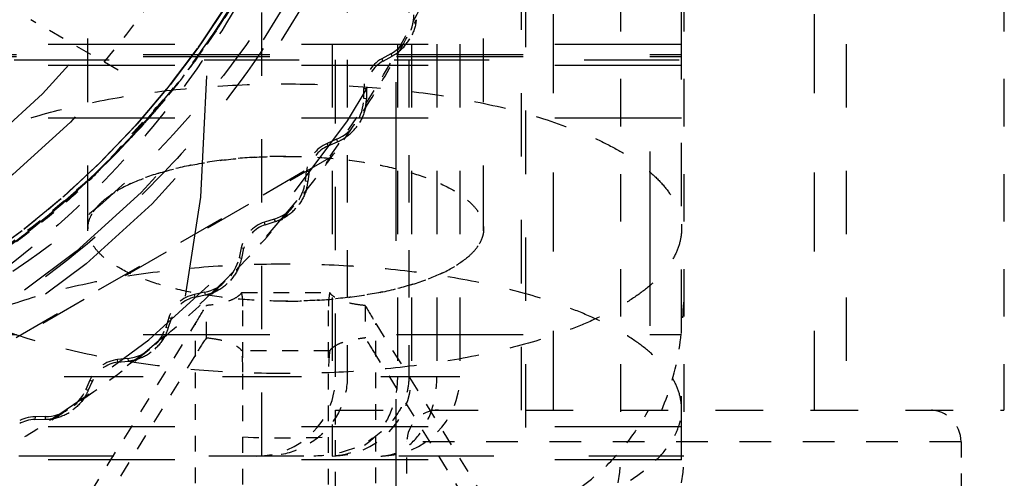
# Model space of a CAD drawing. Header units: millimetres. Extents: x 14186 to 17588, y 1400 to 3805.
# Tile 38 of 256: x 16249.16 to 16255.38, y 2687.64 to 2690.53. Entities that reach past the tile are written whole.
import ezdxf

# ---------------------------------------------------------------- set-up
doc = ezdxf.new("R2010")
doc.units = ezdxf.units.MM
doc.linetypes.add('HIDDEN', pattern=[0.2, 0.1, -0.1])
doc.layers.add('DEFAULT_2', color=8, linetype='HIDDEN')
doc.layers.add('NONE_166', color=7, linetype='Continuous')
doc.layers.add('dim', color=82, linetype='Continuous', lineweight=9)
doc.styles.get("Standard").update_dxf_attribs({"font": 'arial.ttf'})
doc.dimstyles.new('ISO-25', dxfattribs={"dimtxt": 2.5, "dimasz": 2.5, "dimexe": 1.25, "dimexo": 0.625, "dimtad": 1, "dimtxsty": 'Standard', "dimcen": 2.5, "dimadec": 0, "dimazin": 0, "dimtfac": 1, "dimtmove": 0, "dimatfit": 3, "dimfxl": 1, "dimarcsym": 0})

# ---------------------------------------------------------------- blocks, each defined once
blk = doc.blocks.new('*D28')
at = {"layer": 'Defpoints', "color": 0, "transparency": 16777216}
for p in [(17217.9946, 2998.669), (16133.6809, 2441.6908)]:
    blk.add_point(p, dxfattribs=at)
at = {"layer": 'dim', "color": 0, "linetype": 'Continuous', "lineweight": -2, "transparency": 16777216}
for p, q in [((17380.1399, 3081.958), (17239.3428, 3009.635)), ((16133.6809, 2441.6908), (17217.9946, 2998.669)), ((16112.3326, 2430.7248), (16090.9843, 2419.7589))]:
    blk.add_line(p, q, dxfattribs=at)
at = {"layer": 'dim', "color": 0, "transparency": 16777216}
for points in [[(17237.5152, 3013.193), (17241.1705, 3006.0769), (17217.9946, 2998.669)], [(16110.5049, 2434.2829), (16114.1603, 2427.1668), (16133.6809, 2441.6908)]]:
    blk.add_solid(points, dxfattribs=at)
at = {"layer": 'dim', "color": 0, "transparency": 16777216, "insert": (17310.2934, 3070.985), "char_height": 30, "attachment_point": 5, "rotation": 27.18816}
blk.add_mtext('∅1219', dxfattribs=at)

msp = doc.modelspace()

# ---------------------------------------------------------------- linework, layer by layer
for centre, radius in [((16675.8377, 2720.1799), 609.5), ((16675.8377, 2720.1799), 550), ((16400.8377, 2720.1799), 275)]:
    msp.add_circle(centre, radius)
at = {"layer": 'DEFAULT_2', "color": 8, "linetype": 'HIDDEN', "ltscale": 10}
msp.add_line((16251.5358, 2685.139), (16251.5358, 2719.3779), dxfattribs=at)
at = {"layer": 'DEFAULT_2', "color": 8, "linetype": 'HIDDEN', "ltscale": 11}
msp.add_line((16253.1397, 2684.2019), (16253.1397, 2719.3779), dxfattribs=at)
at = {"layer": 'DEFAULT_2', "color": 8, "linetype": 'HIDDEN', "ltscale": 5}
for p, q in [((16252.5277, 2697.5699), (16252.5277, 2688.0699)), ((16254.1777, 2688.0699), (16254.1777, 2697.5699)), ((16251.9377, 2688.2799), (16239.7377, 2688.2799))]:
    msp.add_line(p, q, dxfattribs=at)
at = {"layer": 'DEFAULT_2', "color": 8, "linetype": 'HIDDEN', "ltscale": 4}
for p, q in [((16249.5877, 2689.2145), (16249.5877, 2696.6605)), ((16252.0877, 2689.2145), (16252.0877, 2696.6605)), ((16253.3377, 2687.7568), (16253.3377, 2695.4971)), ((16251.1315, 2695.1799), (16251.1315, 2687.7799)), ((16251.1527, 2688.2799), (16251.1527, 2695.1799)), ((16251.5428, 2695.1799), (16251.5428, 2688.2799)), ((16251.6315, 2695.1799), (16251.6315, 2688.2799)), ((16251.7923, 2695.1799), (16251.7923, 2688.2799)), ((16251.9377, 2695.1799), (16251.9377, 2688.2799)), ((16252.3277, 2688.0699), (16252.3277, 2695.1799)), ((16254.3777, 2695.1799), (16254.3777, 2688.0699)), ((16250.6877, 2687.7799), (16250.6877, 2695.0799)), ((16252.3527, 2694.7599), (16252.3527, 2686.7799))]:
    msp.add_line(p, q, dxfattribs=at)
at = {"layer": 'DEFAULT_2', "color": 8, "linetype": 'HIDDEN', "ltscale": 3}
for p, q in [((16251.2265, 2695.0799), (16251.2265, 2688.2799)), ((16251.6156, 2695.0799), (16251.6156, 2688.2799)), ((16252.9527, 2693.7599), (16252.9527, 2687.7799)), ((16253.3527, 2693.7599), (16253.3527, 2687.7799)), ((16255.3727, 2693.7599), (16255.3727, 2688.0699)), ((16246.538, 2687.0291), (16251.1174, 2689.673)), ((16251.1228, 2689.6672), (16246.5404, 2687.0216)), ((16251.1527, 2688.0699), (16255.3727, 2688.0699))]:
    msp.add_line(p, q, dxfattribs=at)
at = {"layer": 'DEFAULT_2', "color": 8, "linetype": 'HIDDEN', "ltscale": 0.2}
for p, q in [((16250.288, 2690.361), (16250.4666, 2690.6284)), ((16250.0945, 2690.1054), (16250.2884, 2690.3615)), ((16249.8865, 2689.862), (16250.0945, 2690.1053)), ((16249.8866, 2689.8621), (16250.0949, 2690.1058)), ((16249.8866, 2689.862), (16250.0945, 2690.1054)), ((16249.6646, 2689.6312), (16249.8869, 2689.8624)), ((16249.1847, 2689.2123), (16249.4315, 2689.4155))]:
    msp.add_line(p, q, dxfattribs=at)
at = {"layer": 'DEFAULT_2', "color": 8, "linetype": 'HIDDEN', "ltscale": 0.5}
msp.add_line((16249.7791, 2690.2151), (16249.2282, 2690.5332), dxfattribs=at)
at = {"layer": 'DEFAULT_2', "color": 8, "linetype": 'HIDDEN', "ltscale": 8}
for p, q in [((16253.3377, 2690.3779), (16232.3377, 2690.3779)), ((16253.3377, 2689.9126), (16232.3377, 2689.9126)), ((16232.3377, 2688.5468), (16253.3377, 2688.5468)), ((16253.3377, 2687.9646), (16232.3377, 2687.9646)), ((16253.3377, 2687.7568), (16232.3377, 2687.7568))]:
    msp.add_line(p, q, dxfattribs=at)
at = {"layer": 'DEFAULT_2', "color": 8, "linetype": 'HIDDEN', "ltscale": 0.05}
for p, q in [((16251.5008, 2690.3189), (16251.4439, 2690.2874)), ((16251.4521, 2690.2727), (16251.509, 2690.3042)), ((16251.3485, 2690.1004), (16251.3474, 2690.0353)), ((16251.1589, 2689.7793), (16251.0991, 2689.7535)), ((16251.1058, 2689.738), (16251.1655, 2689.7638)), ((16250.9616, 2689.514), (16250.9691, 2689.5787)), ((16250.9858, 2689.5767), (16250.9783, 2689.5121)), ((16250.7656, 2689.2758), (16250.7033, 2689.2559)), ((16250.7087, 2689.2399), (16250.7707, 2689.2598)), ((16250.5571, 2689.0947), (16250.5433, 2689.0312)), ((16250.5598, 2689.0276), (16250.5736, 2689.0912)), ((16250.3249, 2688.8133), (16250.2613, 2688.7996)), ((16250.2648, 2688.7831), (16250.3284, 2688.7968)), ((16250.0998, 2688.6538), (16250.0797, 2688.5916)), ((16250.0957, 2688.5864), (16250.1157, 2688.6483)), ((16249.841, 2688.3962), (16249.7763, 2688.3888)), ((16249.7782, 2688.3721), (16249.8429, 2688.3794)), ((16249.6012, 2688.2593), (16249.5752, 2688.1996)), ((16249.5907, 2688.1929), (16249.6166, 2688.2525)), ((16249.2537, 2688.0107), (16249.3187, 2688.0117))]:
    msp.add_line(p, q, dxfattribs=at)
at = {"layer": 'DEFAULT_2', "color": 8, "linetype": 'HIDDEN', "ltscale": 0.01}
for p, q in [((16251.5008, 2690.3189), (16251.509, 2690.3042)), ((16251.4521, 2690.2727), (16251.4439, 2690.2874)), ((16251.3317, 2690.0999), (16251.3485, 2690.1004)), ((16251.3474, 2690.0353), (16251.3306, 2690.0367)), ((16251.1058, 2689.738), (16251.0991, 2689.7535)), ((16251.1588, 2689.7793), (16251.1655, 2689.7638)), ((16250.9691, 2689.5787), (16250.9858, 2689.5767)), ((16250.9783, 2689.5121), (16250.9616, 2689.514)), ((16250.7087, 2689.2399), (16250.7033, 2689.2559)), ((16250.7656, 2689.2758), (16250.7707, 2689.2598)), ((16250.5571, 2689.0947), (16250.5736, 2689.0912)), ((16250.5598, 2689.0276), (16250.5433, 2689.0312)), ((16250.2648, 2688.7831), (16250.2613, 2688.7996)), ((16250.3249, 2688.8133), (16250.3284, 2688.7968)), ((16250.0997, 2688.6538), (16250.1157, 2688.6484)), ((16250.0957, 2688.5864), (16250.0797, 2688.5916)), ((16249.7782, 2688.3721), (16249.7763, 2688.3888)), ((16249.841, 2688.3962), (16249.8429, 2688.3794)), ((16249.6012, 2688.2593), (16249.6166, 2688.2525)), ((16249.5907, 2688.1929), (16249.5752, 2688.1996)), ((16249.2545, 2688.0275), (16249.2537, 2688.0107)), ((16249.3178, 2688.0285), (16249.3187, 2688.0117))]:
    msp.add_line(p, q, dxfattribs=at)
at = {"layer": 'DEFAULT_2', "color": 8, "linetype": 'HIDDEN', "ltscale": 6}
for p, q in [((16238.3227, 2690.2799), (16253.3527, 2690.2799)), ((16253.3527, 2687.7799), (16238.3227, 2687.7799))]:
    msp.add_line(p, q, dxfattribs=at)
at = {"layer": 'DEFAULT_2', "color": 8, "linetype": 'HIDDEN', "ltscale": 0.04}
for p, q in [((16251.3306, 2690.0367), (16251.3317, 2690.0999)), ((16249.3177, 2688.0285), (16249.2545, 2688.0276))]:
    msp.add_line(p, q, dxfattribs=at)
at = {"layer": 'DEFAULT_2', "color": 8, "linetype": 'HIDDEN', "ltscale": 0.006}
msp.add_line((16251.1174, 2689.673), (16251.1228, 2689.6672), dxfattribs=at)
at = {"layer": 'DEFAULT_2', "color": 8, "linetype": 'HIDDEN', "ltscale": 0.4}
for p, q in [((16250.5597, 2688.8114), (16251.1157, 2688.8114)), ((16251.1157, 2688.4448), (16250.5597, 2688.4448))]:
    msp.add_line(p, q, dxfattribs=at)
at = {"layer": 'DEFAULT_2', "color": 8, "linetype": 'HIDDEN', "ltscale": 0.1}
for p, q in [((16250.3364, 2688.5265), (16250.3364, 2688.7298)), ((16251.339, 2688.7298), (16251.339, 2688.5265))]:
    msp.add_line(p, q, dxfattribs=at)
at = {"layer": 'DEFAULT_2', "color": 8, "linetype": 'HIDDEN'}
for p, q in [((16250.5677, 2686.9993), (16250.5677, 2688.7258)), ((16251.1077, 2686.9993), (16251.1077, 2688.7258)), ((16250.2677, 2687.2078), (16250.2677, 2688.6161)), ((16251.4077, 2687.2078), (16251.4077, 2688.6161))]:
    msp.add_line(p, q, dxfattribs=at)
at = {"layer": 'DEFAULT_2', "color": 8, "linetype": 'HIDDEN', "ltscale": 0.9}
for p, q in [((16249.6056, 2687.5486), (16250.2677, 2688.6161)), ((16251.4077, 2688.6161), (16252.0699, 2687.5486)), ((16250.2677, 2688.4186), (16249.6056, 2687.3511)), ((16252.0699, 2687.3511), (16251.4077, 2688.4186)), ((16251.1527, 2686.7799), (16251.1527, 2688.0699))]:
    msp.add_line(p, q, dxfattribs=at)
at = {"layer": 'DEFAULT_2', "color": 8, "linetype": 'HIDDEN', "ltscale": 0.3}
for p, q in [((16251.6027, 2687.4699), (16251.6027, 2687.8699)), ((16255.1027, 2687.8699), (16255.1027, 2687.4699))]:
    msp.add_line(p, q, dxfattribs=at)
at = {"layer": 'DEFAULT_2', "color": 8, "linetype": 'HIDDEN', "ltscale": 2}
msp.add_line((16255.1027, 2687.8699), (16251.6027, 2687.8699), dxfattribs=at)
at = {"layer": 'DEFAULT_2', "color": 8, "linetype": 'HIDDEN', "ltscale": 3}
for points in [[(16251.2426, 2694.3268), (16251.28, 2694.0091), (16251.2987, 2693.6895), (16251.2985, 2693.369), (16251.2795, 2693.0485), (16251.2418, 2692.7294), (16251.1855, 2692.4128), (16251.1106, 2692.0998), (16251.0172, 2691.7917), (16250.9056, 2691.4897), (16250.7766, 2691.1948), (16250.6305, 2690.908), (16250.4679, 2690.6305), (16250.2896, 2690.3632), (16250.096, 2690.1072), (16249.8879, 2689.8634), (16249.6661, 2689.6326), (16249.4315, 2689.4155)], [(16248.6633, 2688.8541), (16248.9309, 2689.0269), (16249.1886, 2689.2153), (16249.4354, 2689.4188), (16249.6703, 2689.6367), (16249.8923, 2689.8683), (16250.1005, 2690.1128), (16250.2941, 2690.3696), (16250.4724, 2690.6376), (16250.6348, 2690.9159), (16250.7807, 2691.2035), (16250.9094, 2691.4992), (16251.0206, 2691.8021), (16251.1136, 2692.1111), (16251.188, 2692.425), (16251.2438, 2692.7428), (16251.2808, 2693.0632), (16251.2989, 2693.385), (16251.2981, 2693.7071), (16251.2968, 2693.7434)]]:
    msp.add_lwpolyline(points, dxfattribs=at)
at = {"layer": 'DEFAULT_2', "color": 8, "linetype": 'HIDDEN'}
msp.add_lwpolyline([(16249.8862, 2689.8616), (16250.0942, 2690.1049), (16250.2877, 2690.3605), (16250.4659, 2690.6273), (16250.6284, 2690.9044), (16250.7752, 2691.1921)], dxfattribs=at)
at = {"layer": 'DEFAULT_2', "color": 8, "linetype": 'HIDDEN', "ltscale": 0.5}
for points in [[(16249.1843, 2689.212), (16249.4303, 2689.4144), (16249.6653, 2689.6319)], [(16248.661, 2688.8527), (16248.9276, 2689.0246), (16249.1853, 2689.2128)]]:
    msp.add_lwpolyline(points, dxfattribs=at)
at = {"layer": 'DEFAULT_2', "color": 8, "linetype": 'HIDDEN', "ltscale": 11}
for radius in [5.8792, 5.7793]:
    msp.add_circle((16245.8377, 2693.5299), radius, dxfattribs=at)
at = {"layer": 'DEFAULT_2', "color": 8, "linetype": 'HIDDEN', "ltscale": 10}
msp.add_circle((16245.8377, 2693.5299), 5.15, dxfattribs=at)
at = {"layer": 'DEFAULT_2', "color": 8, "linetype": 'HIDDEN', "ltscale": 9}
for radius in [4.9, 4.525]:
    msp.add_circle((16245.8377, 2693.5299), radius, dxfattribs=at)
at = {"layer": 'DEFAULT_2', "color": 8, "linetype": 'HIDDEN', "ltscale": 8}
msp.add_circle((16245.8377, 2693.5299), 4.221, dxfattribs=at)
at = {"layer": 'DEFAULT_2', "color": 8, "linetype": 'HIDDEN', "ltscale": 14}
msp.add_circle((16242.8377, 2690.1799), 7.5, dxfattribs=at)
at = {"layer": 'DEFAULT_2', "color": 8, "linetype": 'HIDDEN', "ltscale": 8}
msp.add_arc((16245.8377, 2693.5299), 6.5, 180, 360, dxfattribs=at)
at = {"layer": 'DEFAULT_2', "color": 8, "linetype": 'HIDDEN'}
for centre, radius, start, end in [((16245.8377, 2693.5299), 5.05, 319.73403, 340.26597), ((16245.8377, 2693.5299), 6.5384, 323.85132, 336.14871), ((16251.9527, 2687.7799), 1, 270, 359.99998), ((16252.3527, 2687.7799), 1, 270, 0)]:
    msp.add_arc(centre, radius, start, end, dxfattribs=at)
at = {"layer": 'DEFAULT_2', "color": 8, "linetype": 'HIDDEN', "ltscale": 0.2}
for centre, radius, start, end in [((16251.3629, 2690.5679), 0.2847, 298.99213, 4.61713), ((16245.8376, 2693.5299), 6.5501, 330.82743, 332.78182), ((16251.5495, 2690.0968), 0.2178, 118.99214, 179.21846), ((16251.0459, 2690.0406), 0.2847, 293.37236, 359.23073), ((16245.8376, 2693.5299), 6.5501, 325.20243, 327.15682), ((16251.1855, 2689.5535), 0.2178, 113.36713, 173.36713), ((16250.6788, 2689.5469), 0.2847, 287.74213, 353.36714), ((16245.8376, 2693.5299), 6.5501, 319.57743, 321.53182), ((16250.77, 2689.0485), 0.2178, 107.82621, 167.74213), ((16250.2651, 2689.0916), 0.2847, 282.11713, 347.74213), ((16245.8377, 2693.53), 6.5501, 313.95243, 315.90682), ((16250.307, 2688.5866), 0.2178, 102.11713, 162.03992), ((16249.8088, 2688.679), 0.2847, 276.49254, 342.11717), ((16245.8377, 2693.53), 6.5501, 308.32743, 310.28182), ((16249.8009, 2688.1724), 0.2178, 96.49236, 156.49212), ((16249.3142, 2688.3131), 0.2847, 270.69864, 336.49213), ((16245.8377, 2693.53), 6.5501, 302.70243, 304.65682), ((16251.8027, 2687.8699), 0.2, 90, 180), ((16254.9027, 2687.8699), 0.2, 0, 90), ((16249.2567, 2687.8097), 0.2178, 90.5924, 150.86284)]:
    msp.add_arc(centre, radius, start, end, dxfattribs=at)
at = {"layer": 'DEFAULT_2', "color": 8, "linetype": 'HIDDEN', "ltscale": 0.3}
for start, end in [(327.15683, 330.82742), (321.53183, 325.20242), (315.90683, 319.57742), (310.28183, 313.95242), (304.65683, 308.32742), (299.03183, 302.70242)]:
    msp.add_arc((16245.8377, 2693.5299), 6.55, start, end, dxfattribs=at)
at = {"layer": 'DEFAULT_2', "color": 8, "linetype": 'HIDDEN', "ltscale": 0.04}
for centre, start, end in [((16251.3629, 2690.5679), 298.99212, 310.05772), ((16251.0459, 2690.0406), 347.92654, 358.99213), ((16251.0459, 2690.0406), 293.36713, 304.43272), ((16250.6788, 2689.5469), 342.30154, 353.36713), ((16250.6788, 2689.5469), 287.74213, 298.80772), ((16250.2651, 2689.0916), 336.67654, 347.74213), ((16250.2651, 2689.0916), 282.11713, 293.18272), ((16249.8088, 2688.679), 331.05154, 342.11713), ((16249.8088, 2688.679), 276.4937, 287.55773), ((16249.3142, 2688.3131), 325.42654, 336.49212), ((16249.3142, 2688.3131), 270.86309, 281.93272)]:
    msp.add_arc(centre, 0.3015, start, end, dxfattribs=at)
at = {"layer": 'DEFAULT_2', "color": 8, "linetype": 'HIDDEN', "ltscale": 0.1}
for centre, start, end in [((16251.5495, 2690.0968), 118.99213, 178.99213), ((16251.1855, 2689.5535), 113.36713, 173.36713), ((16250.77, 2689.0485), 107.76397, 167.74213), ((16250.307, 2688.5866), 102.11713, 162.1171), ((16249.8009, 2688.1724), 96.49236, 156.49213), ((16249.2567, 2687.8097), 90.87318, 150.86713)]:
    msp.add_arc(centre, 0.201, start, end, dxfattribs=at)
at = {"layer": 'DEFAULT_2', "color": 8, "linetype": 'HIDDEN', "ltscale": 3}
msp.add_arc((16245.8377, 2693.5299), 6.5461, 276.16173, 323.83817, dxfattribs=at)
at = {"layer": 'DEFAULT_2', "color": 8, "linetype": 'HIDDEN', "ltscale": 0.6}
for centre in [(16250.6527, 2688.2799), (16251.1315, 2688.2799), (16251.4377, 2688.2799)]:
    msp.add_arc(centre, 0.5, 270, 0, dxfattribs=at)
at = {"layer": 'DEFAULT_2', "color": 8, "linetype": 'HIDDEN', "ltscale": 0.4}
msp.add_arc((16250.8377, 2694.1666), 6.272, 267.53273, 272.46727, dxfattribs=at)
at = {"layer": 'DEFAULT_2', "color": 8, "linetype": 'HIDDEN', "ltscale": 0.06}
for centre, start_param, end_param in [((16250.2677, 2688.7258), -1.570796, -1.339729), ((16251.4077, 2688.7258), 1.339729, 1.570796)]:
    msp.add_ellipse(centre, major_axis=(0, 0.3739), ratio=0.802274, start_param=start_param, end_param=end_param, dxfattribs=at)
at = {"layer": 'DEFAULT_2', "color": 8, "linetype": 'HIDDEN', "ltscale": 0.09}
for centre, major_axis, start_param, end_param in [((16250.2677, 2688.7258), (0.296, 0.4951), -1.734766, -1.503699), ((16251.4077, 2688.7258), (-0.296, 0.4951), 1.503699, 1.734766), ((16250.2677, 2688.3089), (0.296, 0.4951), 1.17576, 1.406827), ((16251.4077, 2688.3089), (-0.296, 0.4951), -1.406827, -1.17576)]:
    msp.add_ellipse(centre, major_axis=major_axis, ratio=0.098921, start_param=start_param, end_param=end_param, dxfattribs=at)
at = {"layer": 'DEFAULT_2', "color": 8, "linetype": 'HIDDEN', "ltscale": 0.1}
for centre, start_param, end_param in [((16250.2677, 2688.3089), -1.570796, -1.339729), ((16251.4077, 2688.3089), 1.339729, 1.570796)]:
    msp.add_ellipse(centre, major_axis=(0, 0.5933), ratio=0.505622, start_param=start_param, end_param=end_param, dxfattribs=at)
at = {"layer": 'DEFAULT_2', "color": 8, "linetype": 'HIDDEN', "ltscale": 7}
for points, knots in [([(16243.2202, 2698.3594), (16243.5361, 2698.5305), (16244.2035, 2698.8107), (16245.265, 2699.0291), (16246.3484, 2699.0342), (16247.4117, 2698.83), (16248.4145, 2698.4205), (16249.6175, 2697.6291), (16250.7939, 2696.2164), (16251.3356, 2694.4596), (16251.342, 2693.0197), (16251.1379, 2691.9559), (16250.7286, 2690.9535), (16250.133, 2690.0485), (16249.3706, 2689.2782), (16248.7716, 2688.8719), (16248.4557, 2688.7006)], [0, 0, 0, 0, 0.062645, 0.12524, 0.187781, 0.250296, 0.312812, 0.375358, 0.499999, 0.624641, 0.687186, 0.749701, 0.812216, 0.87476, 0.937356, 1, 1, 1, 1]), ([(16243.2202, 2698.3593), (16243.5362, 2698.5305), (16244.2036, 2698.8107), (16245.2652, 2699.029), (16246.3486, 2699.0341), (16247.412, 2698.8299), (16248.4148, 2698.4202), (16249.6178, 2697.6288), (16250.7941, 2696.2159), (16251.3356, 2694.459), (16251.3419, 2693.019), (16251.1376, 2691.9552), (16250.7281, 2690.9528), (16250.1323, 2690.0478), (16249.3698, 2689.2776), (16248.7707, 2688.8714), (16248.4548, 2688.7002)], [0, 0, 0, 0, 0.062645, 0.12524, 0.187781, 0.250297, 0.312812, 0.375359, 0.499999, 0.624641, 0.687187, 0.749701, 0.812217, 0.87476, 0.937356, 1, 1, 1, 1]), ([(16243.2202, 2698.3594), (16243.5371, 2698.5282), (16244.204, 2698.8083), (16245.2659, 2699.0239), (16246.3493, 2699.0322), (16247.4139, 2698.83), (16248.4158, 2698.4172), (16249.3185, 2697.8188), (16250.0899, 2697.0586), (16250.7002, 2696.1631), (16251.1168, 2695.1629), (16251.3326, 2694.1016), (16251.3403, 2693.0185), (16251.1377, 2691.9541), (16250.7257, 2690.9519), (16250.1273, 2690.0491), (16249.3674, 2689.2775), (16248.7693, 2688.8711), (16248.454, 2688.6998)], [0, 0, 0, 0, 0.062542, 0.125072, 0.187581, 0.250077, 0.312568, 0.375058, 0.437557, 0.50005, 0.562539, 0.625031, 0.687528, 0.750019, 0.812511, 0.875009, 0.937504, 1, 1, 1, 1]), ([(16243.2208, 2698.3594), (16243.5367, 2698.5306), (16244.2041, 2698.8108), (16245.2656, 2699.0289), (16246.349, 2699.0339), (16247.4123, 2698.8294), (16248.4149, 2698.4201), (16249.3196, 2697.8243), (16250.0901, 2697.0617), (16250.6986, 2696.1639), (16251.1183, 2695.1638), (16251.3368, 2694.102), (16251.3417, 2693.0186), (16251.1373, 2691.9552), (16250.7278, 2690.9528), (16250.1322, 2690.0479), (16249.3697, 2689.2778), (16248.7706, 2688.8716), (16248.4547, 2688.7004)], [0, 0, 0, 0, 0.062569, 0.125091, 0.18756, 0.25, 0.312441, 0.374911, 0.437441, 0.499997, 0.562563, 0.625089, 0.687559, 0.749998, 0.812441, 0.874909, 0.937431, 1, 1, 1, 1]), ([(16243.2208, 2698.3594), (16243.5367, 2698.5306), (16244.2041, 2698.8108), (16245.2656, 2699.0289), (16246.349, 2699.0339), (16247.4123, 2698.8294), (16248.4148, 2698.4201), (16249.3196, 2697.8243), (16250.0901, 2697.0617), (16250.6986, 2696.1639), (16251.1183, 2695.1638), (16251.3368, 2694.102), (16251.3417, 2693.0186), (16251.1373, 2691.9552), (16250.7278, 2690.9528), (16250.1322, 2690.0479), (16249.3697, 2689.2778), (16248.7706, 2688.8716), (16248.4547, 2688.7004)], [0, 0, 0, 0, 0.062569, 0.12509, 0.18756, 0.25, 0.312441, 0.374911, 0.437441, 0.499997, 0.562562, 0.625089, 0.687559, 0.749998, 0.812441, 0.874909, 0.937431, 1, 1, 1, 1]), ([(16248.454, 2688.6998), (16248.7694, 2688.8711), (16249.3675, 2689.2776), (16250.1275, 2690.0491), (16250.7258, 2690.9521), (16251.1378, 2691.9544), (16251.3404, 2693.019), (16251.3326, 2694.1022), (16251.1168, 2695.1637), (16250.6996, 2696.1638), (16250.0894, 2697.0594), (16249.3178, 2697.8196), (16248.4148, 2698.4179), (16247.4129, 2698.8302), (16246.525, 2698.9989), (16245.8067, 2699.0277), (16245.2678, 2698.9981), (16244.7343, 2698.9164), (16244.0381, 2698.7381), (16243.5369, 2698.5294), (16243.2208, 2698.3597)], [0, 0, 0, 0, 0.062494, 0.124987, 0.18748, 0.249972, 0.312464, 0.374962, 0.437455, 0.499944, 0.562436, 0.624934, 0.687424, 0.74991, 0.812398, 0.843681, 0.87496, 0.906232, 0.93751, 1, 1, 1, 1])]:
    msp.add_open_spline(points, degree=3, knots=knots, dxfattribs=at)
at = {"layer": 'DEFAULT_2', "color": 8, "linetype": 'HIDDEN', "ltscale": 4}
for points, knots in [([(16250.5077, 2697.1016), (16250.7581, 2696.7673), (16251.1886, 2696.0428), (16251.5212, 2695.0439), (16251.6557, 2694.2174), (16251.6893, 2693.5897), (16251.6554, 2692.9619), (16251.5211, 2692.1355), (16251.1869, 2691.1367), (16250.6463, 2690.2329), (16250.106, 2689.5931), (16249.5, 2689.0157), (16248.9769, 2688.6586), (16248.6084, 2688.4621)], [0, 0, 0, 0, 0.124939, 0.249867, 0.312424, 0.37498, 0.437538, 0.500095, 0.625025, 0.749959, 0.812513, 0.875066, 1, 1, 1, 1]), ([(16250.6859, 2696.1126), (16250.8534, 2695.7971), (16251.1267, 2695.1313), (16251.3351, 2694.0738), (16251.3384, 2692.9958), (16251.1662, 2692.1131), (16250.9264, 2691.4387), (16250.6204, 2690.7917), (16250.1224, 2690.0431), (16249.3654, 2689.2761), (16248.7701, 2688.8716), (16248.4563, 2688.701)], [0, 0, 0, 0, 0.124985, 0.249968, 0.374947, 0.499925, 0.562487, 0.625054, 0.750047, 0.875021, 1, 1, 1, 1])]:
    msp.add_open_spline(points, degree=3, knots=knots, dxfattribs=at)
at = {"layer": 'DEFAULT_2', "color": 8, "linetype": 'HIDDEN', "ltscale": 3}
msp.add_open_spline([(16251.541, 2692.5957), (16251.458, 2692.1724), (16251.1947, 2691.3418), (16250.5333, 2690.2171), (16249.6334, 2689.2721), (16248.9055, 2688.7927), (16248.5201, 2688.599)], degree=3, knots=[0, 0, 0, 0, 0.250015, 0.50001, 0.750003, 1, 1, 1, 1], dxfattribs=at)
at = {"layer": 'DEFAULT_2', "color": 8, "linetype": 'HIDDEN', "ltscale": 2}
for points, knots in [([(16248.4547, 2688.7002), (16248.7211, 2688.8452), (16249.2305, 2689.1802), (16249.9019, 2689.7999), (16250.4624, 2690.5216), (16250.7518, 2691.0582), (16250.8735, 2691.336)], [0, 0, 0, 0, 0.250005, 0.500006, 0.750004, 1, 1, 1, 1]), ([(16250.8728, 2691.3343), (16250.7597, 2691.0502), (16250.4852, 2690.4998), (16249.9426, 2689.7549), (16249.2869, 2689.1075), (16248.7844, 2688.7528), (16248.5205, 2688.5983)], [0, 0, 0, 0, 0.249999, 0.500001, 0.750001, 1, 1, 1, 1]), ([(16248.3377, 2689.2145), (16248.3377, 2689.2446), (16248.3464, 2689.3069), (16248.3841, 2689.3975), (16248.4456, 2689.4852), (16248.5298, 2689.5696), (16248.6357, 2689.6504), (16248.7624, 2689.7268), (16248.9088, 2689.7983), (16249.1368, 2689.8895), (16249.4618, 2689.9846), (16249.8905, 2690.0667), (16250.3549, 2690.1173), (16250.675, 2690.1286), (16250.8377, 2690.1286)], [0, 0, 0, 0, 0.031984, 0.065862, 0.103179, 0.144988, 0.191894, 0.244164, 0.301811, 0.364665, 0.504597, 0.660401, 0.827331, 1, 1, 1, 1]), ([(16250.8377, 2690.1286), (16251.0004, 2690.1286), (16251.3205, 2690.1173), (16251.7849, 2690.0667), (16252.2136, 2689.9846), (16252.5386, 2689.8895), (16252.7666, 2689.7983), (16252.913, 2689.7268), (16253.0397, 2689.6504), (16253.1456, 2689.5696), (16253.2298, 2689.4852), (16253.2913, 2689.3975), (16253.3291, 2689.307), (16253.3377, 2689.2446), (16253.3377, 2689.2145)], [0, 0, 0, 0, 0.172665, 0.339593, 0.495397, 0.635331, 0.698185, 0.755832, 0.808104, 0.855011, 0.89682, 0.934137, 0.968016, 1, 1, 1, 1]), ([(16250.0742, 2690.0331), (16249.8507, 2689.7626), (16249.3502, 2689.2634), (16248.7642, 2688.8679), (16248.4555, 2688.7006)], [0, 0, 0, 0, 0.499822, 1, 1, 1, 1]), ([(16250.8377, 2688.3004), (16250.675, 2688.3004), (16250.355, 2688.3117), (16249.8905, 2688.3623), (16249.4619, 2688.4444), (16249.1368, 2688.5394), (16248.9089, 2688.6307), (16248.7624, 2688.7022), (16248.6357, 2688.7786), (16248.5298, 2688.8593), (16248.4456, 2688.9438), (16248.3842, 2689.0315), (16248.3464, 2689.122), (16248.3377, 2689.1843), (16248.3377, 2689.2145)], [0, 0, 0, 0, 0.172665, 0.339593, 0.495397, 0.635331, 0.698185, 0.755832, 0.808104, 0.855011, 0.89682, 0.934137, 0.968016, 1, 1, 1, 1]), ([(16253.3377, 2689.2145), (16253.3377, 2689.1844), (16253.3291, 2689.122), (16253.2913, 2689.0315), (16253.2298, 2688.9438), (16253.1457, 2688.8593), (16253.0398, 2688.7786), (16252.913, 2688.7022), (16252.7666, 2688.6307), (16252.5386, 2688.5394), (16252.2136, 2688.4444), (16251.785, 2688.3623), (16251.3205, 2688.3117), (16251.0004, 2688.3004), (16250.8377, 2688.3004)], [0, 0, 0, 0, 0.031984, 0.065862, 0.103179, 0.144988, 0.191894, 0.244164, 0.301811, 0.364665, 0.504597, 0.660401, 0.827331, 1, 1, 1, 1]), ([(16250.8377, 2688.9908), (16250.6751, 2688.9908), (16250.355, 2688.9794), (16249.8906, 2688.9288), (16249.462, 2688.8468), (16249.137, 2688.7517), (16248.909, 2688.6605), (16248.7625, 2688.589), (16248.6358, 2688.5126), (16248.5298, 2688.4319), (16248.4457, 2688.3474), (16248.3842, 2688.2597), (16248.3464, 2688.1691), (16248.3377, 2688.1068), (16248.3377, 2688.0766)], [0, 0, 0, 0, 0.172638, 0.339551, 0.495345, 0.635278, 0.698135, 0.755788, 0.808066, 0.854981, 0.896797, 0.934121, 0.968016, 1, 1, 1, 1]), ([(16253.3377, 2688.0766), (16253.3377, 2688.1068), (16253.3291, 2688.1691), (16253.2913, 2688.2597), (16253.2298, 2688.3474), (16253.1456, 2688.4318), (16253.0397, 2688.5126), (16252.9129, 2688.589), (16252.7665, 2688.6605), (16252.5385, 2688.7517), (16252.2134, 2688.8468), (16251.7848, 2688.9289), (16251.3204, 2688.9794), (16251.0004, 2688.9908), (16250.8377, 2688.9908)], [0, 0, 0, 0, 0.031983, 0.065875, 0.103198, 0.145014, 0.191929, 0.244207, 0.301862, 0.364721, 0.504659, 0.660458, 0.827371, 1, 1, 1, 1])]:
    msp.add_open_spline(points, degree=3, knots=knots, dxfattribs=at)
at = {"layer": 'DEFAULT_2', "color": 8, "linetype": 'HIDDEN'}
for points, knots in [([(16250.7943, 2691.157), (16250.7455, 2691.0565), (16250.5388, 2690.6605), (16250.2851, 2690.2891), (16250.0721, 2690.0307)], [0, 0, 0, 0, 0.250222, 1, 1, 1, 1]), ([(16250.795, 2691.1585), (16250.747, 2691.0577), (16250.5426, 2690.661), (16250.2884, 2690.29), (16250.0741, 2690.0332)], [0, 0, 0, 0, 0.250228, 1, 1, 1, 1]), ([(16249.7368, 2689.6608), (16249.8217, 2689.7463), (16249.9466, 2689.8772), (16250.103, 2690.0607), (16250.2141, 2690.2033), (16250.3202, 2690.3497), (16250.457, 2690.5481), (16250.5533, 2690.7016), (16250.6096, 2690.8081)], [0, 0, 0, 0, 0.250055, 0.375019, 0.499949, 0.624969, 0.750106, 1, 1, 1, 1]), ([(16250.6047, 2690.7999), (16250.5458, 2690.6957), (16250.421, 2690.4913), (16250.1426, 2690.1018), (16249.9054, 2689.8308), (16249.737, 2689.6609)], [0, 0, 0, 0, 0.250043, 0.500106, 1, 1, 1, 1]), ([(16250.0721, 2690.0307), (16250.0088, 2689.9701), (16249.8896, 2689.841), (16249.7462, 2689.675), (16249.6263, 2689.5467), (16249.5005, 2689.4242), (16249.3339, 2689.2807), (16249.1238, 2689.1212), (16248.8355, 2688.9204), (16248.6097, 2688.7838), (16248.4553, 2688.7004)], [0, 0, 0, 0, 0.124811, 0.249869, 0.312337, 0.374778, 0.499783, 0.625001, 0.750145, 1, 1, 1, 1]), ([(16249.7368, 2689.6608), (16249.6407, 2689.5676), (16249.3934, 2689.3422), (16248.9679, 2689.0167), (16248.6293, 2688.8005), (16248.4555, 2688.7005)], [0, 0, 0, 0, 0.250091, 0.625107, 1, 1, 1, 1]), ([(16249.7368, 2689.6608), (16249.6407, 2689.5677), (16249.3933, 2689.3423), (16248.9678, 2689.0169), (16248.6294, 2688.8005), (16248.4555, 2688.7005)], [0, 0, 0, 0, 0.250086, 0.625102, 1, 1, 1, 1]), ([(16249.7368, 2689.6608), (16249.6407, 2689.5677), (16249.3933, 2689.3424), (16248.9677, 2689.017), (16248.6292, 2688.8008), (16248.4555, 2688.7006)], [0, 0, 0, 0, 0.250094, 0.625112, 1, 1, 1, 1]), ([(16249.737, 2689.6609), (16249.5451, 2689.4746), (16249.137, 2689.1264), (16248.6879, 2688.8332), (16248.4557, 2688.7006)], [0, 0, 0, 0, 0.500072, 1, 1, 1, 1]), ([(16249.737, 2689.6609), (16249.5451, 2689.4746), (16249.137, 2689.1264), (16248.6879, 2688.8332), (16248.4557, 2688.7006)], [0, 0, 0, 0, 0.500073, 1, 1, 1, 1]), ([(16250.8377, 2689.6716), (16250.7564, 2689.6716), (16250.5963, 2689.6659), (16250.3641, 2689.6406), (16250.1498, 2689.5995), (16249.9613, 2689.5444), (16249.8254, 2689.4859), (16249.7367, 2689.4324), (16249.6838, 2689.3921), (16249.6417, 2689.3498), (16249.6109, 2689.306), (16249.592, 2689.2607), (16249.5877, 2689.2296), (16249.5877, 2689.2145)], [0, 0, 0, 0, 0.172679, 0.339623, 0.495442, 0.635383, 0.755812, 0.808088, 0.854999, 0.896812, 0.934131, 0.968014, 1, 1, 1, 1]), ([(16249.5877, 2689.2145), (16249.5877, 2689.2296), (16249.5921, 2689.2607), (16249.6109, 2689.306), (16249.6417, 2689.3499), (16249.7012, 2689.4095), (16249.8054, 2689.4772), (16249.9612, 2689.5444), (16250.1498, 2689.5995), (16250.3641, 2689.6406), (16250.5963, 2689.6659), (16250.7564, 2689.6716), (16250.8377, 2689.6716)], [0, 0, 0, 0, 0.031992, 0.065877, 0.103204, 0.145021, 0.244073, 0.364513, 0.50448, 0.660308, 0.827313, 1, 1, 1, 1]), ([(16250.8377, 2689.6716), (16250.9191, 2689.6716), (16251.0791, 2689.6659), (16251.3113, 2689.6406), (16251.5257, 2689.5995), (16251.7142, 2689.5444), (16251.8701, 2689.4772), (16251.9743, 2689.4095), (16252.0338, 2689.3498), (16252.0645, 2689.306), (16252.0834, 2689.2607), (16252.0877, 2689.2295), (16252.0877, 2689.2145)], [0, 0, 0, 0, 0.172688, 0.33969, 0.495517, 0.635483, 0.755925, 0.854977, 0.896796, 0.934123, 0.968008, 1, 1, 1, 1]), ([(16250.8377, 2688.7574), (16250.7564, 2688.7574), (16250.5963, 2688.7631), (16250.3641, 2688.7884), (16250.1498, 2688.8295), (16249.9612, 2688.8846), (16249.8054, 2688.9518), (16249.7012, 2689.0195), (16249.6417, 2689.0791), (16249.6109, 2689.123), (16249.5921, 2689.1683), (16249.5877, 2689.1994), (16249.5877, 2689.2145)], [0, 0, 0, 0, 0.172688, 0.33969, 0.495517, 0.635483, 0.755925, 0.854977, 0.896796, 0.934123, 0.968008, 1, 1, 1, 1]), ([(16252.0877, 2689.2145), (16252.0877, 2689.1994), (16252.0834, 2689.1683), (16252.0645, 2689.123), (16252.0337, 2689.0791), (16251.9743, 2689.0195), (16251.8701, 2688.9518), (16251.7142, 2688.8846), (16251.5257, 2688.8295), (16251.3113, 2688.7884), (16251.0791, 2688.7631), (16250.9191, 2688.7574), (16250.8377, 2688.7574)], [0, 0, 0, 0, 0.031992, 0.065877, 0.103204, 0.145021, 0.244073, 0.364513, 0.50448, 0.660308, 0.827313, 1, 1, 1, 1]), ([(16250.8377, 2688.7574), (16250.9191, 2688.7574), (16251.0791, 2688.7631), (16251.3113, 2688.7884), (16251.5257, 2688.8294), (16251.7141, 2688.8846), (16251.85, 2688.9431), (16251.9387, 2688.9965), (16251.9917, 2689.0369), (16252.0338, 2689.0791), (16252.0645, 2689.123), (16252.0834, 2689.1683), (16252.0877, 2689.1994), (16252.0877, 2689.2145)], [0, 0, 0, 0, 0.172679, 0.339623, 0.495442, 0.635383, 0.755812, 0.808088, 0.854999, 0.896812, 0.934131, 0.968014, 1, 1, 1, 1])]:
    msp.add_open_spline(points, degree=3, knots=knots, dxfattribs=at)
at = {"layer": 'DEFAULT_2', "color": 8, "linetype": 'HIDDEN', "ltscale": 0.2}
for points, knots in [([(16251.5569, 2690.3371), (16251.5858, 2690.3617), (16251.6352, 2690.4219), (16251.6579, 2690.4964), (16251.6624, 2690.534)], [0, 0, 0, 0, 0.499997, 1, 1, 1, 1]), ([(16251.6624, 2690.534), (16251.6582, 2690.4964), (16251.6351, 2690.422), (16251.5859, 2690.3615), (16251.5569, 2690.3371)], [0, 0, 0, 0, 0.5, 1, 1, 1, 1]), ([(16251.2164, 2689.7919), (16251.2476, 2689.8136), (16251.3027, 2689.8686), (16251.3326, 2689.9405), (16251.3408, 2689.9776)], [0, 0, 0, 0, 0.499997, 1, 1, 1, 1]), ([(16251.3408, 2689.9776), (16251.3328, 2689.9405), (16251.3026, 2689.8687), (16251.2477, 2689.8134), (16251.2164, 2689.7919)], [0, 0, 0, 0, 0.5, 1, 1, 1, 1]), ([(16250.8241, 2689.2827), (16250.8572, 2689.3012), (16250.9175, 2689.3506), (16250.9543, 2689.4192), (16250.9661, 2689.4553)], [0, 0, 0, 0, 0.499997, 1, 1, 1, 1]), ([(16250.9661, 2689.4553), (16250.9545, 2689.4191), (16250.9174, 2689.3507), (16250.8573, 2689.301), (16250.8241, 2689.2827)], [0, 0, 0, 0, 0.5, 1, 1, 1, 1]), ([(16250.3838, 2688.8144), (16250.4186, 2688.8296), (16250.4834, 2688.8728), (16250.5267, 2688.9375), (16250.542, 2688.9722)], [0, 0, 0, 0, 0.499997, 1, 1, 1, 1]), ([(16250.542, 2688.9722), (16250.527, 2688.9374), (16250.4833, 2688.8729), (16250.4187, 2688.8294), (16250.3838, 2688.8144)], [0, 0, 0, 0, 0.5, 1, 1, 1, 1]), ([(16250.5597, 2688.8114), (16250.5523, 2688.7999), (16250.5267, 2688.7785), (16250.4763, 2688.7559), (16250.4109, 2688.7386), (16250.3623, 2688.732), (16250.3364, 2688.7298)], [0, 0, 0, 0, 0.169213, 0.397268, 0.679212, 1, 1, 1, 1]), ([(16251.339, 2688.7298), (16251.3131, 2688.732), (16251.2645, 2688.7386), (16251.1991, 2688.7559), (16251.1487, 2688.7785), (16251.1231, 2688.7999), (16251.1157, 2688.8114)], [0, 0, 0, 0, 0.320788, 0.602732, 0.830787, 1, 1, 1, 1]), ([(16249.8997, 2688.3915), (16249.9358, 2688.4032), (16250.0045, 2688.4399), (16250.054, 2688.5), (16250.0726, 2688.5331)], [0, 0, 0, 0, 0.499997, 1, 1, 1, 1]), ([(16250.0726, 2688.5331), (16250.0543, 2688.4999), (16250.0045, 2688.44), (16249.9359, 2688.403), (16249.8997, 2688.3915)], [0, 0, 0, 0, 0.5, 1, 1, 1, 1]), ([(16250.3364, 2688.5265), (16250.3623, 2688.5242), (16250.4109, 2688.5176), (16250.4763, 2688.5003), (16250.5267, 2688.4777), (16250.5523, 2688.4564), (16250.5597, 2688.4448)], [0, 0, 0, 0, 0.320788, 0.602732, 0.830787, 1, 1, 1, 1]), ([(16251.1157, 2688.4448), (16251.1231, 2688.4564), (16251.1487, 2688.4777), (16251.1991, 2688.5003), (16251.2645, 2688.5176), (16251.3131, 2688.5242), (16251.339, 2688.5265)], [0, 0, 0, 0, 0.169213, 0.397268, 0.679212, 1, 1, 1, 1]), ([(16249.5624, 2688.142), (16249.5409, 2688.1108), (16249.4855, 2688.0561), (16249.4136, 2688.026), (16249.3765, 2688.0181)], [0, 0, 0, 0, 0.5, 1, 1, 1, 1]), ([(16249.3765, 2688.0181), (16249.4136, 2688.0262), (16249.4856, 2688.056), (16249.5407, 2688.111), (16249.5624, 2688.142)], [0, 0, 0, 0, 0.499997, 1, 1, 1, 1])]:
    msp.add_open_spline(points, degree=3, knots=knots, dxfattribs=at)
at = {"layer": 'DEFAULT_2', "color": 8, "linetype": 'HIDDEN', "ltscale": 0.6}
for points, knots in [([(16253.2123, 2688.0699), (16253.264, 2688.1919), (16253.3355, 2688.4504), (16253.3527, 2688.7163), (16253.3527, 2688.849)], [0, 0, 0, 0, 0.499763, 1, 1, 1, 1]), ([(16251.2265, 2688.2799), (16251.2265, 2688.214), (16251.1987, 2688.0807), (16251.082, 2687.9148), (16250.9116, 2687.8053), (16250.7784, 2687.7799), (16250.7125, 2687.7799)], [0, 0, 0, 0, 0.249919, 0.499871, 0.749889, 1, 1, 1, 1]), ([(16251.6156, 2688.2799), (16251.6156, 2688.244), (16251.6056, 2688.1718), (16251.5493, 2688.0387), (16251.4245, 2687.9028), (16251.2303, 2687.8032), (16251.0861, 2687.7799), (16251.0144, 2687.7799)], [0, 0, 0, 0, 0.125224, 0.250497, 0.499947, 0.749927, 1, 1, 1, 1])]:
    msp.add_open_spline(points, degree=3, knots=knots, dxfattribs=at)
at = {"layer": 'DEFAULT_2', "color": 8, "linetype": 'HIDDEN', "ltscale": 0.5}
for points, knots in [([(16251.5428, 2688.2799), (16251.5428, 2688.2152), (16251.5226, 2688.0879), (16251.4342, 2687.9227), (16251.2982, 2687.8081), (16251.1855, 2687.7799), (16251.1315, 2687.7799)], [0, 0, 0, 0, 0.27202, 0.531646, 0.772791, 1, 1, 1, 1]), ([(16251.4377, 2687.7799), (16251.4609, 2687.7799), (16251.5086, 2687.7867), (16251.6013, 2687.8269), (16251.7014, 2687.9267), (16251.7754, 2688.0904), (16251.7923, 2688.2155), (16251.7923, 2688.2799)], [0, 0, 0, 0, 0.103705, 0.211313, 0.446155, 0.712834, 1, 1, 1, 1])]:
    msp.add_open_spline(points, degree=3, knots=knots, dxfattribs=at)
at = {"layer": 'DEFAULT_2', "color": 8, "linetype": 'HIDDEN', "ltscale": 0.7}
msp.add_open_spline([(16252.3527, 2687.4004), (16252.5127, 2687.4568), (16252.7424, 2687.591), (16252.9861, 2687.8413), (16253.0854, 2687.9911), (16253.1281, 2688.0699)], degree=3, knots=[0, 0, 0, 0, 0.487342, 0.742554, 1, 1, 1, 1], dxfattribs=at)
at = {"layer": 'DEFAULT_2', "color": 8, "linetype": 'HIDDEN', "ltscale": 0.4}
msp.add_open_spline([(16253.016, 2687.628), (16253.0648, 2687.6597), (16253.1521, 2687.7245), (16253.2566, 2687.8358), (16253.3126, 2687.9366), (16253.3342, 2688.0173), (16253.3377, 2688.0571), (16253.3377, 2688.0766)], degree=3, knots=[0, 0, 0, 0, 0.303993, 0.565556, 0.792511, 0.897625, 1, 1, 1, 1], dxfattribs=at)
at = {"layer": 'NONE_166', "color": 8, "linetype": 'HIDDEN', "ltscale": 8}
for p, q in [((16253.3377, 2690.246), (16253.3377, 2711.6946)), ((16232.3377, 2690.3152), (16253.3377, 2690.3152)), ((16232.3377, 2690.3015), (16253.3377, 2690.3015)), ((16253.3377, 2690.246), (16232.3377, 2690.246))]:
    msp.add_line(p, q, dxfattribs=at)

# ---------------------------------------------------------------- dimensions: what is measured, and where the dimension line sits
at = {"layer": 'dim'}
dim = msp.add_diameter_dim_2p(p1=(16133.6809, 2441.6908), p2=(17217.9946, 2998.669), dimstyle='ISO-25', override={"dimtxt": 30, "dimasz": 24, "dimexe": 5.997, "dimexo": 5.997, "dimgap": 5.997, "dimdsep": 46, "dimarcsym": 1}, dxfattribs=at)
dim.commit()
dim.dimension.update_dxf_attribs({"geometry": '*D28', "text_midpoint": (17310.2934, 3070.985)})

doc.saveas('drawing.dxf')
